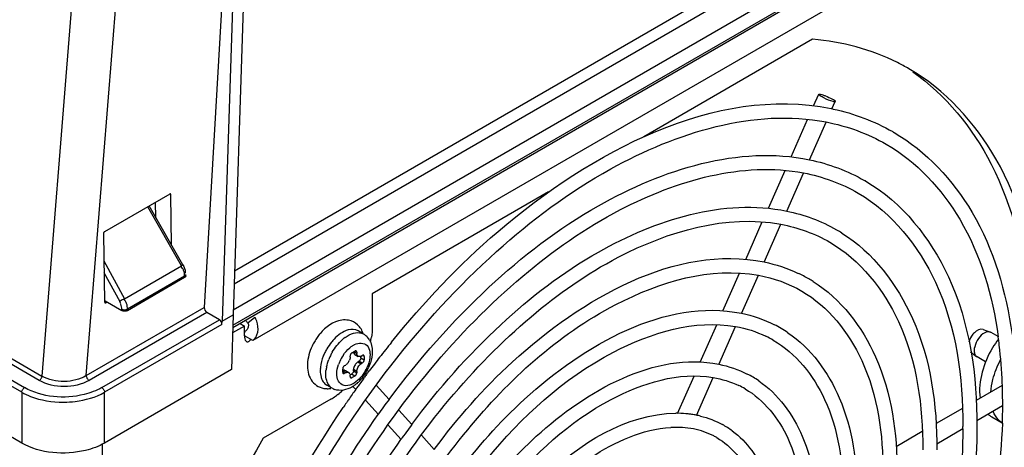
# Model space of a CAD drawing. Header units: inches. Extents: x 0 to 166, y 0 to 117.
# Tile 40 of 73: x 145.39 to 147.87, y 20.99 to 22.07. Entities that reach past the tile are written whole.
import ezdxf

# ---------------------------------------------------------------- set-up
doc = ezdxf.new("R2010")
doc.units = ezdxf.units.IN
doc.header["$LTSCALE"] = 9.105315
doc.header["$MEASUREMENT"] = 0
doc.layers.get('0').update_dxf_attribs({"linetype": 'CONTINUOUS'})

msp = doc.modelspace()

# ---------------------------------------------------------------- linework, layer by layer
at = {"color": 7, "linetype": 'CONTINUOUS'}
for p, q in [((145.3984, 21.0012), (135.0887, 26.9534)), ((145.6719, 23.9591), (145.4493, 21.1695)), ((145.5609, 21.1706), (145.7828, 23.9527)), ((150.1259, 23.8214), (145.9332, 21.4008)), ((150.0523, 23.811), (145.9343, 21.4335)), ((150.1629, 23.7784), (145.9311, 21.3352)), ((150.1755, 23.7423), (145.9298, 21.291)), ((145.93, 21.2978), (150.1749, 23.7486)), ((150.0584, 23.6137), (145.98, 21.259)), ((145.9443, 22.8394), (145.858, 21.3421)), ((145.9807, 22.8474), (145.9307, 21.3238)), ((145.9529, 22.8344), (145.9028, 21.3076)), ((147.3899, 22.0168), (146.9646, 21.7712)), ((147.3923, 21.8489), (147.4053, 21.8783)), ((147.4386, 21.8417), (147.4467, 21.86)), ((147.4365, 21.8423), (147.4387, 21.8418)), ((147.3355, 21.7208), (147.3773, 21.815)), ((147.3819, 21.7136), (147.4239, 21.8084)), ((147.5915, 21.7843), (147.593, 21.7834)), ((147.593, 21.7834), (147.5949, 21.7823)), ((147.2784, 21.5917), (147.3204, 21.6867)), ((147.3247, 21.5845), (147.3671, 21.6803)), ((147.5206, 21.6615), (147.5221, 21.6607)), ((145.771, 21.6272), (145.6067, 21.5324)), ((145.7712, 21.6275), (145.7738, 21.6256)), ((145.7757, 21.4986), (145.7738, 21.6256)), ((146.7251, 21.6329), (146.281, 21.3765)), ((145.8005, 21.4468), (145.7157, 21.5953)), ((145.804, 21.4491), (145.7192, 21.5976)), ((145.7362, 21.5678), (145.7356, 21.6068)), ((147.2214, 21.463), (147.2632, 21.5575)), ((147.2679, 21.4563), (147.31, 21.5514)), ((145.604, 21.5276), (145.6066, 21.3557)), ((147.45, 21.5375), (147.4512, 21.5368)), ((145.605, 21.4597), (145.657, 21.364)), ((145.657, 21.364), (145.8005, 21.4468)), ((145.6054, 21.4303), (145.645, 21.3575)), ((145.81, 21.4309), (145.8095, 21.4291)), ((145.8113, 21.4213), (145.8112, 21.4252)), ((147.1639, 21.3333), (147.2061, 21.4286)), ((147.2107, 21.3271), (147.2532, 21.4232)), ((145.8083, 21.421), (145.6644, 21.3379)), ((145.8085, 21.4171), (145.6644, 21.334)), ((145.8085, 21.4171), (145.8083, 21.421)), ((146.281, 21.3765), (146.281, 21.2922)), ((145.6094, 21.3541), (145.6064, 21.3553)), ((145.6086, 21.3591), (145.6506, 21.3341)), ((145.6094, 21.3541), (145.6133, 21.3563)), ((145.6514, 21.3609), (145.6485, 21.3594)), ((145.6543, 21.3625), (145.6514, 21.3609)), ((145.657, 21.364), (145.6543, 21.3625)), ((145.5609, 21.1706), (145.858, 21.3421)), ((145.8643, 21.3298), (145.5679, 21.1587)), ((145.6505, 21.3375), (145.6505, 21.3341)), ((145.6644, 21.334), (145.6644, 21.3379)), ((145.8962, 21.3114), (145.8643, 21.3298)), ((145.9028, 21.3076), (145.9307, 21.3238)), ((145.9307, 21.3238), (145.9268, 21.1858)), ((145.6, 21.1405), (145.8962, 21.3114)), ((145.9025, 21.2995), (145.6069, 21.1288)), ((145.9025, 21.2995), (145.9028, 21.3076)), ((145.948, 21.3016), (145.9591, 21.2952)), ((145.9857, 21.3171), (145.968, 21.3025)), ((147.1069, 21.2045), (147.1485, 21.2986)), ((145.9591, 21.2952), (145.9294, 21.278)), ((145.9591, 21.2711), (145.9591, 21.2952)), ((146.2591, 21.2752), (146.2452, 21.2832)), ((147.1539, 21.199), (147.196, 21.2939)), ((147.8197, 21.287), (147.8377, 21.2798)), ((147.8392, 21.2791), (147.8377, 21.2798)), ((147.8567, 21.269), (147.8392, 21.2791)), ((145.98, 21.259), (145.9591, 21.2711)), ((145.9631, 21.2572), (145.9644, 21.2561)), ((145.974, 21.2604), (145.9758, 21.2628)), ((145.3391, 21.2332), (145.4493, 21.1695)), ((146.2302, 21.2283), (146.2371, 21.2323)), ((146.2357, 21.2299), (146.242, 21.2263)), ((146.2369, 21.2239), (146.2453, 21.2191)), ((146.242, 21.2295), (146.2396, 21.2309)), ((146.242, 21.2295), (146.242, 21.2263)), ((146.2423, 21.2241), (146.242, 21.2263)), ((147.7873, 21.2309), (147.8025, 21.219)), ((147.797, 21.2386), (147.7966, 21.2342)), ((147.798, 21.2433), (147.797, 21.2386)), ((145.2981, 21.2024), (145.4054, 21.1405)), ((145.4424, 21.1584), (145.3322, 21.2221)), ((146.2244, 21.2117), (146.2235, 21.2094)), ((146.225, 21.2142), (146.2244, 21.2117)), ((146.2253, 21.2167), (146.225, 21.2142)), ((146.2253, 21.2167), (146.2253, 21.2199)), ((146.241, 21.2021), (146.2394, 21.2002)), ((146.2428, 21.2039), (146.241, 21.2021)), ((146.2448, 21.2054), (146.2428, 21.2039)), ((146.2448, 21.2054), (146.2476, 21.207)), ((146.2448, 21.2054), (146.2531, 21.2006)), ((146.2559, 21.2022), (146.2476, 21.207)), ((146.2511, 21.1991), (146.2531, 21.2006)), ((146.2524, 21.2155), (146.2524, 21.2191)), ((146.2524, 21.2155), (146.2608, 21.2106)), ((146.2531, 21.2199), (146.2559, 21.2215)), ((146.2559, 21.2022), (146.2531, 21.2006)), ((146.2608, 21.2187), (146.2584, 21.2201)), ((146.2608, 21.2187), (146.2608, 21.2106)), ((147.8011, 21.2206), (147.8026, 21.2191)), ((147.8256, 21.2055), (147.8039, 21.218)), ((145.3984, 21.1288), (145.2911, 21.1908)), ((145.9268, 21.1858), (145.6069, 21.0012)), ((146.2065, 21.1793), (146.2065, 21.1873)), ((146.2142, 21.1781), (146.2079, 21.1817)), ((146.2089, 21.1779), (146.2114, 21.1765)), ((146.2114, 21.1958), (146.2142, 21.1974)), ((146.2142, 21.1781), (146.2114, 21.1765)), ((146.2137, 21.1837), (146.222, 21.1789)), ((146.2244, 21.1755), (146.225, 21.1738)), ((146.225, 21.1738), (146.2253, 21.1717)), ((146.2256, 21.1726), (146.2288, 21.1745)), ((146.2371, 21.1696), (146.2288, 21.1745)), ((146.2339, 21.1886), (146.2337, 21.1861)), ((146.242, 21.1813), (146.2337, 21.1861)), ((146.2337, 21.1829), (146.2337, 21.1861)), ((146.2337, 21.1829), (146.242, 21.1781)), ((146.242, 21.1813), (146.242, 21.1781)), ((146.2666, 21.1733), (146.2639, 21.1762)), ((146.2715, 21.18), (146.2734, 21.1825)), ((146.2253, 21.1684), (146.2253, 21.1717)), ((146.2277, 21.167), (146.2302, 21.1656)), ((146.2371, 21.1696), (146.2302, 21.1656)), ((146.2586, 21.1626), (146.2603, 21.1648)), ((147.0498, 21.0757), (147.0913, 21.1695)), ((147.0971, 21.0707), (147.1392, 21.1657)), ((145.3984, 21.1288), (145.3984, 21.0012)), ((145.6069, 21.0012), (145.6069, 21.1288)), ((146.1804, 21.1388), (146.1664, 21.1469)), ((146.2397, 21.1356), (146.2324, 21.1436)), ((146.3234, 21.1107), (146.2909, 21.1466)), ((147.8673, 21.146), (147.8019, 21.1082)), ((145.5027, 21.1041), (145.5047, 21.1041)), ((146.1766, 21.1114), (146.0062, 21.013)), ((146.2964, 21.073), (146.2641, 21.1087)), ((146.3805, 21.0477), (146.3476, 21.084)), ((147.767, 21.0881), (147.7008, 21.0499)), ((147.8684, 21.0944), (147.8034, 21.0568)), ((147.841, 21.0668), (147.8672, 21.0517)), ((146.3536, 21.0099), (146.3208, 21.0461)), ((147.666, 21.0298), (147.6002, 20.9918)), ((147.7682, 21.0365), (147.7024, 20.9985)), ((146.4373, 20.9851), (146.4048, 21.0209)), ((145.5694, 19.5432), (145.602, 20.9986))]:
    msp.add_line(p, q, dxfattribs=at)
for points in [[(145.7731, 21.6273), (145.7728, 21.6275), (145.7724, 21.6276), (145.772, 21.6276), (145.7715, 21.6275), (145.771, 21.6272)], [(145.7738, 21.6256), (145.7737, 21.6262), (145.7736, 21.6266), (145.7734, 21.627), (145.7732, 21.6273), (145.7731, 21.6273)], [(145.6067, 21.5324), (145.6062, 21.5321), (145.6058, 21.5316), (145.6053, 21.5312), (145.605, 21.5307), (145.6046, 21.5301), (145.6044, 21.5295), (145.6042, 21.5289), (145.604, 21.5282), (145.604, 21.5276)], [(145.804, 21.4491), (145.8039, 21.4491), (145.8037, 21.4489), (145.8032, 21.4485), (145.8025, 21.4481), (145.8016, 21.4475), (145.8005, 21.4468)], [(145.8083, 21.421), (145.8095, 21.4218), (145.8103, 21.4227), (145.8109, 21.4236), (145.8112, 21.4246), (145.8112, 21.4252)], [(145.8113, 21.4213), (145.8113, 21.4207), (145.811, 21.4197), (145.8104, 21.4188), (145.8096, 21.4179), (145.8085, 21.4171)], [(145.6485, 21.3594), (145.646, 21.358), (145.645, 21.3575)], [(145.6505, 21.3379), (145.6518, 21.3373), (145.6533, 21.3368), (145.6549, 21.3365), (145.6566, 21.3363), (145.6583, 21.3363), (145.66, 21.3365), (145.6616, 21.3368), (145.6631, 21.3373), (145.6644, 21.3379)], [(145.6644, 21.334), (145.663, 21.3333), (145.6616, 21.3328), (145.66, 21.3325), (145.6583, 21.3324), (145.6566, 21.3324), (145.6549, 21.3326), (145.6534, 21.3329), (145.6519, 21.3334), (145.6506, 21.3341)], [(145.968, 21.3025), (145.9671, 21.3037), (145.9662, 21.3049), (145.9653, 21.306), (145.9643, 21.3071), (145.9633, 21.3081), (145.9623, 21.309), (145.9617, 21.3095)], [(146.2302, 21.2283), (146.2293, 21.2277), (146.2285, 21.227), (146.2278, 21.2262), (146.2271, 21.2253), (146.2265, 21.2243), (146.226, 21.2233), (146.2257, 21.2222), (146.2254, 21.221), (146.2253, 21.2199)], [(146.2406, 21.2327), (146.2404, 21.2328), (146.2397, 21.233), (146.2389, 21.2329), (146.2381, 21.2327), (146.2371, 21.2323)], [(146.242, 21.2295), (146.2419, 21.2305), (146.2417, 21.2313), (146.2414, 21.2319), (146.2409, 21.2324), (146.2406, 21.2327)], [(146.2508, 21.2103), (146.2501, 21.2093), (146.2494, 21.2085), (146.2485, 21.2077), (146.2476, 21.207)], [(146.2524, 21.2155), (146.2524, 21.2144), (146.2522, 21.2134), (146.2518, 21.2124), (146.2514, 21.2113), (146.2508, 21.2103)], [(146.2594, 21.2218), (146.2592, 21.2219), (146.2585, 21.2221), (146.2577, 21.2221), (146.2569, 21.2219), (146.2559, 21.2215)], [(146.2559, 21.2022), (146.2568, 21.2028), (146.2576, 21.2035), (146.2583, 21.2043), (146.259, 21.2052), (146.2596, 21.2062), (146.2601, 21.2072), (146.2604, 21.2083), (146.2607, 21.2095), (146.2608, 21.2106)], [(146.2608, 21.2187), (146.2607, 21.2196), (146.2605, 21.2204), (146.2602, 21.2211), (146.2597, 21.2216), (146.2594, 21.2218)], [(146.2114, 21.1958), (146.2105, 21.1952), (146.2097, 21.1945), (146.209, 21.1937), (146.2083, 21.1928), (146.2077, 21.1918), (146.2072, 21.1907), (146.2069, 21.1896), (146.2066, 21.1885), (146.2065, 21.1873)], [(146.2065, 21.1793), (146.2066, 21.1783), (146.2068, 21.1776), (146.2071, 21.1769), (146.2076, 21.1764), (146.2079, 21.1761)], [(146.2079, 21.1761), (146.2082, 21.176), (146.2088, 21.1758), (146.2096, 21.1759), (146.2104, 21.1761), (146.2114, 21.1765)], [(146.2326, 21.1788), (146.232, 21.1777), (146.2313, 21.1768), (146.2306, 21.1759), (146.2297, 21.1752), (146.2288, 21.1745)], [(146.2337, 21.1829), (146.2336, 21.1819), (146.2334, 21.1808), (146.233, 21.1798), (146.2326, 21.1788)], [(146.2408, 21.1736), (146.2413, 21.1747), (146.2416, 21.1758), (146.2419, 21.1769), (146.242, 21.1781)], [(145.4424, 21.1584), (145.4435, 21.1591), (145.4445, 21.16), (145.4455, 21.161), (145.4464, 21.1622), (145.4472, 21.1634), (145.4479, 21.1648), (145.4486, 21.1663), (145.4491, 21.1679), (145.4493, 21.1695)], [(145.5609, 21.1706), (145.561, 21.1691), (145.5614, 21.1675), (145.5619, 21.166), (145.5626, 21.1645), (145.5634, 21.1631), (145.5644, 21.1617), (145.5655, 21.1605), (145.5666, 21.1595), (145.5679, 21.1587)], [(146.2253, 21.1684), (146.2254, 21.1675), (146.2256, 21.1667), (146.2259, 21.1661), (146.2264, 21.1655), (146.2267, 21.1653)], [(146.2267, 21.1653), (146.2269, 21.1652), (146.2276, 21.165), (146.2284, 21.165), (146.2292, 21.1652), (146.2302, 21.1656)], [(146.2371, 21.1696), (146.238, 21.1702), (146.2388, 21.1709), (146.2395, 21.1717), (146.2402, 21.1726), (146.2408, 21.1736)], [(145.3984, 21.1288), (145.3986, 21.1303), (145.399, 21.1318), (145.3995, 21.1333), (145.4002, 21.1348), (145.401, 21.1362), (145.402, 21.1375), (145.4031, 21.1387), (145.4042, 21.1397), (145.4054, 21.1405)], [(145.6, 21.1405), (145.6012, 21.1397), (145.6023, 21.1387), (145.6034, 21.1375), (145.6043, 21.1362), (145.6052, 21.1348), (145.6059, 21.1333), (145.6064, 21.1318), (145.6068, 21.1303), (145.6069, 21.1288)]]:
    msp.add_lwpolyline(points, dxfattribs=at)
for centre, radius, start, end in [((147.3595, 21.4704), 0.5453, 60.0046, 63.3722), ((147.3259, 21.3006), 0.5528, 77.8913, 78.2298), ((147.2949, 21.267), 0.4546, 59.7319, 60.0128), ((147.2458, 21.1821), 0.4098, 57.9121, 59.9168), ((145.7848, 21.4267), 0.0229, 43.796, 49.2048), ((145.7855, 21.4273), 0.022, 29.5518, 43.7896), ((145.784, 21.4265), 0.0236, 21.6653, 29.5119), ((145.801, 21.4325), 0.00917, 327.5966, 337.989), ((147.1989, 21.1009), 0.3619, 59.9179, 64.6458), ((147.1986, 21.1004), 0.3625, 57.8656, 59.9166), ((145.6042, 21.3356), 0.0463, 25.1284, 28.2387), ((145.6015, 21.3344), 0.0493, 19.4991, 25.1165), ((145.6417, 21.3445), 0.0222, 43.3202, 48.8952), ((145.944, 21.2898), 0.0499, 29.2955, 33.1941), ((147.1506, 21.0171), 0.3159, 55.9138, 63.1085), ((145.9394, 21.304), 0.0313, 309.2957, 316.6056), ((146.2546, 21.1876), 0.1374, 139.8204, 144.9865), ((146.2393, 21.241), 0.0395, 52.7731, 59.9983), ((147.8319, 21.2436), 0.0494, 134.7561, 140.9433), ((146.2587, 21.1844), 0.1426, 149.9487, 154.9434), ((146.2597, 21.1839), 0.1437, 144.9694, 149.965), ((146.2822, 21.171), 0.1337, 141.0638, 149.8153), ((146.2729, 21.1785), 0.1217, 136.4285, 141.0544), ((146.2698, 21.1882), 0.097, 126.1932, 131.6142), ((146.2386, 21.2401), 0.0406, 38.1154, 52.7157), ((146.2363, 21.2383), 0.0436, 31.0244, 38.1435), ((146.0901, 21.2972), 0.1911, 347.2653, 351.0402), ((148.1897, 19.7509), 2.392, 141.0499, 142.1998), ((147.1513, 21.0182), 0.2792, 60.0149, 64.3436), ((148.0606, 21.1106), 0.2535, 143.2028, 149.1604), ((146.7824, 21.1171), 1.0854, 6.9102, 8.0113), ((146.2804, 21.1716), 0.1318, 154.1082, 158.6094), ((146.2837, 21.1701), 0.1354, 149.7824, 154.1225), ((146.2975, 21.1621), 0.1353, 149.9904, 154.3468), ((146.27, 21.1864), 0.0709, 126.9482, 130.0625), ((146.2668, 21.1907), 0.0655, 123.8134, 126.9498), ((146.6835, 21.1062), 1.1849, 2.2076, 6.8589), ((146.2941, 21.1637), 0.1315, 154.3332, 158.7646), ((146.2858, 21.168), 0.0947, 156.178, 161.3327), ((146.2918, 21.1654), 0.1013, 146.3181, 156.1981), ((146.1924, 21.2227), 0.0337, 323.4577, 327.8815), ((146.1907, 21.2238), 0.0358, 327.8496, 332.156), ((146.1925, 21.2228), 0.0337, 332.1241, 336.548), ((146.2665, 21.1801), 0.0337, 143.4522, 147.8762), ((146.1686, 21.2376), 0.1133, 337.0762, 342.1056), ((148.2138, 19.7322), 2.4226, 142.1993, 143.2234), ((147.8104, 21.2285), 0.0122, 230.4774, 238.3693), ((146.2266, 21.1829), 0.0764, 177.0319, 179.9729), ((146.2357, 21.1824), 0.0856, 173.5872, 177.023), ((146.2616, 21.173), 0.0977, 168.3967, 173.7826), ((146.1625, 21.24), 0.1198, 322.7547, 327.5485), ((146.1613, 21.2408), 0.1213, 327.5467, 332.2942), ((146.1755, 21.2326), 0.1013, 331.1958, 336.1981), ((148.2276, 19.7217), 2.4399, 143.2956, 143.4908), ((146.1628, 21.24), 0.1195, 332.2823, 337.0889), ((147.1035, 20.9355), 0.2684, 55.8437, 63.0016), ((146.1797, 21.1699), 0.0266, 227.2465, 239.9789), ((146.1839, 21.2188), 0.0896, 306.7037, 309.4705), ((146.1797, 21.2238), 0.0961, 309.4749, 312.5634), ((146.1756, 21.2283), 0.1022, 312.5534, 314.7501), ((148.2455, 19.7086), 2.4621, 143.8033, 144.3261), ((146.1717, 21.2323), 0.1079, 314.7566, 317.8131), ((146.1664, 21.237), 0.1149, 317.8275, 322.7682), ((148.2338, 19.7172), 2.4475, 143.4908, 143.739), ((146.5841, 21.1012), 1.2845, 1.2895, 2.2579), ((146.1677, 21.1949), 0.0571, 269.9218, 279.2786), ((146.2001, 21.173), 0.0395, 240.0114, 249.5685), ((146.0789, 21.2718), 0.188, 307.9266, 312.7734), ((148.2659, 19.6941), 2.4871, 144.5687, 145.3049), ((148.2549, 19.7018), 2.4737, 144.3259, 144.5683), ((147.1041, 20.9366), 0.2318, 60.0171, 64.471), ((146.55, 21.1005), 1.3185, 0.377, 1.2898), ((146.1007, 21.2424), 0.1514, 300.0798, 305.4649), ((146.0911, 21.2561), 0.1682, 305.3998, 307.1722), ((146.0877, 21.2607), 0.1738, 307.1662, 307.8728), ((148.2804, 19.6841), 2.5047, 145.513, 145.8326), ((148.2755, 19.6874), 2.4988, 145.3044, 145.513), ((148.1098, 19.7864), 2.2239, 143.4491, 144.6415), ((146.5266, 21.1003), 1.3419, 359.9997, 0.3786), ((146.5141, 21.1003), 1.3545, 359.7529, 359.9998), ((147.0466, 20.7939), 0.2821, 88.8718, 90.2876), ((147.047, 20.8083), 0.2676, 83.5859, 88.9036), ((146.4813, 21.1005), 1.3873, 358.5953, 359.7494), ((147.0484, 20.8223), 0.2536, 81.5858, 83.5528), ((147.0496, 20.83), 0.2458, 78.8158, 81.5895), ((147.051, 20.8374), 0.2383, 76.3543, 78.8136), ((147.8663, 21.1105), 0.0505, 227.4379, 231.2483), ((147.8657, 21.1097), 0.0494, 231.2507, 239.8801), ((146.4396, 21.1015), 1.4289, 357.9814, 358.598), ((147.9789, 19.8605), 1.991, 143.397, 144.7289), ((147.0464, 20.7922), 0.2483, 86.4346, 93.2016), ((147.0481, 20.8206), 0.2199, 79.0788, 86.4262), ((147.052, 20.8412), 0.1989, 71.1544, 79.0538), ((147.0556, 20.8521), 0.1874, 62.867, 71.1158), ((147.0569, 20.8546), 0.2201, 53.5345, 61.251), ((146.5466, 21.0424), 1.2217, 359.726, 359.9998), ((147.057, 20.855), 0.1842, 60.1144, 62.8366)]:
    msp.add_arc(centre, radius, start, end, dxfattribs=at)
for centre, major_axis, ratio, start_param, end_param in [((145.6094, 21.3573), (0.00193, 0.00346), 0.584489, -3.070867, -2.367433), ((145.8649, 21.3382), (-0.00421, 0.00892), 0.625241, 0.854806, 2.408149), ((145.8955, 21.3031), (-0.00421, 0.00892), 0.625241, -2.25188, -0.733444)]:
    msp.add_ellipse(centre, major_axis=major_axis, ratio=ratio, start_param=start_param, end_param=end_param, dxfattribs=at)
for points in [[(147.6039, 21.9579), (147.5377, 21.991), (147.4636, 22.0105), (147.3899, 22.0168)], [(147.4419, 21.8411), (147.494, 21.8299), (147.5452, 21.8108), (147.5915, 21.7843)], [(147.424, 21.8086), (147.4768, 21.7984), (147.5288, 21.7796), (147.5754, 21.7526)], [(147.3819, 21.7137), (147.4303, 21.7036), (147.4777, 21.686), (147.5206, 21.6615)], [(147.3672, 21.6805), (147.4151, 21.6713), (147.4623, 21.6543), (147.5045, 21.6299)], [(147.3247, 21.5846), (147.3684, 21.5756), (147.4113, 21.5597), (147.45, 21.5375)], [(147.31, 21.5514), (147.3531, 21.5433), (147.3956, 21.5281), (147.4335, 21.5061)], [(145.804, 21.4491), (145.8071, 21.4436), (145.8112, 21.4372), (145.81, 21.4309)], [(147.268, 21.4565), (147.2975, 21.4504), (147.3266, 21.4409), (147.3539, 21.4279)], [(147.2533, 21.4232), (147.2914, 21.4162), (147.329, 21.4028), (147.3626, 21.3834)], [(147.2108, 21.3274), (147.2394, 21.3216), (147.2675, 21.312), (147.2935, 21.2988)], [(145.9836, 21.2618), (145.9962, 21.274), (145.996, 21.2989), (145.9874, 21.3142)], [(146.2043, 21.3102), (146.183, 21.3073), (146.1634, 21.2926), (146.1496, 21.2762)], [(146.2216, 21.3098), (146.216, 21.3109), (146.21, 21.311), (146.2043, 21.3102)], [(146.244, 21.2986), (146.2378, 21.3042), (146.2298, 21.3082), (146.2216, 21.3098)], [(146.2585, 21.2756), (146.2557, 21.2842), (146.2507, 21.2925), (146.244, 21.2986)], [(146.2205, 21.2855), (146.2067, 21.2819), (146.1945, 21.2727), (146.1847, 21.2624)], [(146.2125, 21.2666), (146.219, 21.2713), (146.2263, 21.2753), (146.2341, 21.2774)], [(146.2452, 21.2832), (146.238, 21.2874), (146.2285, 21.2876), (146.2205, 21.2855)], [(146.2341, 21.2774), (146.2404, 21.2791), (146.2474, 21.2795), (146.2536, 21.2776)], [(146.281, 21.2922), (146.281, 21.2839), (146.2802, 21.2756), (146.279, 21.2674)], [(147.1961, 21.2942), (147.2223, 21.2895), (147.2482, 21.2814), (147.2722, 21.2699)], [(147.7935, 21.2747), (147.7888, 21.269), (147.7852, 21.2621), (147.7833, 21.2549)], [(147.8197, 21.287), (147.8122, 21.29), (147.8028, 21.2843), (147.7971, 21.2787)], [(147.8234, 21.2785), (147.8105, 21.2721), (147.8018, 21.2573), (147.798, 21.2433)], [(146.1804, 21.2297), (146.187, 21.2412), (146.1954, 21.252), (146.2053, 21.2608)], [(146.2367, 21.2488), (146.2461, 21.2535), (146.261, 21.2539), (146.2681, 21.2462)], [(146.2737, 21.2607), (146.2789, 21.252), (146.2812, 21.2413), (146.2812, 21.2311)], [(146.1295, 21.2448), (146.123, 21.2308), (146.1186, 21.2154), (146.1178, 21.1999)], [(146.2076, 21.2216), (146.2123, 21.2286), (146.2179, 21.2352), (146.2244, 21.2406)], [(146.2681, 21.2462), (146.2719, 21.2419), (146.274, 21.236), (146.2749, 21.2303)], [(146.2812, 21.2311), (146.2812, 21.2215), (146.2794, 21.2119), (146.2764, 21.2028)], [(147.8429, 21.2406), (147.8315, 21.2215), (147.8224, 21.2006), (147.8167, 21.1791)], [(146.1577, 21.2197), (146.1542, 21.2108), (146.1517, 21.2014), (146.1507, 21.1919)], [(146.166, 21.1926), (146.1673, 21.199), (146.1692, 21.2053), (146.1715, 21.2113)], [(146.242, 21.1813), (146.242, 21.188), (146.2461, 21.1947), (146.2511, 21.1991)], [(146.2749, 21.2153), (146.2739, 21.2072), (146.2714, 21.1992), (146.2681, 21.1917)], [(147.154, 21.1993), (147.1787, 21.1943), (147.2029, 21.1861), (147.2254, 21.1747)], [(147.8439, 21.1608), (147.8483, 21.1782), (147.855, 21.195), (147.8632, 21.2109)], [(146.1501, 21.1829), (146.1501, 21.1776), (146.1507, 21.1722), (146.1521, 21.1671)], [(146.1919, 21.1749), (146.1919, 21.1828), (146.1935, 21.1908), (146.1961, 21.1983)], [(147.8167, 21.1791), (147.8111, 21.1581), (147.8084, 21.1355), (147.8121, 21.1141)], [(145.5679, 21.1587), (145.5314, 21.1381), (145.4787, 21.1376), (145.4424, 21.1584)], [(145.5609, 21.1706), (145.529, 21.1514), (145.4815, 21.1509), (145.4493, 21.1695)], [(146.1804, 21.1388), (146.1711, 21.1442), (146.1658, 21.1561), (146.1645, 21.1668)], [(147.1393, 21.166), (147.1616, 21.1622), (147.1836, 21.1554), (147.204, 21.1457)], [(147.8387, 21.129), (147.8394, 21.1397), (147.8413, 21.1504), (147.8439, 21.1608)], [(146.2297, 21.1418), (146.2171, 21.1345), (146.2, 21.1309), (146.1863, 21.136)], [(147.8577, 21.0595), (147.852, 21.0654), (147.8476, 21.0729), (147.8446, 21.0806)], [(147.1072, 21.0689), (147.1265, 21.0643), (147.1454, 21.057), (147.1628, 21.0475)]]:
    msp.add_open_spline(points, degree=3, dxfattribs=at)
for points, knots in [([(147.9606, 21.3629), (147.9457, 21.4852), (147.8862, 21.7124), (147.7231, 21.8901), (147.6321, 21.9427)], [0, 0, 0, 0, 0.539466, 1, 1, 1, 1]), ([(147.6419, 21.9349), (147.7254, 21.8772), (147.8703, 21.697), (147.9225, 21.4774), (147.9351, 21.3591)], [0, 0, 0, 0, 0.460425, 1, 1, 1, 1]), ([(146.3294, 21.2546), (146.4105, 21.355), (146.6959, 21.6595), (147.1446, 21.9018), (147.4365, 21.8423)], [0, 0, 0, 0, 0.302294, 1, 1, 1, 1]), ([(147.442, 21.8599), (147.4338, 21.8617), (147.4212, 21.8671), (147.4117, 21.8729), (147.4048, 21.8769), (147.4055, 21.8782)], [0, 0, 0, 0, 0.611613, 0.888021, 1, 1, 1, 1]), ([(147.4055, 21.8782), (147.4057, 21.8787), (147.4076, 21.8789), (147.409, 21.8786), (147.41, 21.8784)], [0, 0, 0, 0, 0.321952, 1, 1, 1, 1]), ([(147.41, 21.8784), (147.4119, 21.878), (147.416, 21.8767), (147.42, 21.8752), (147.4223, 21.8743)], [0, 0, 0, 0, 0.437285, 1, 1, 1, 1]), ([(147.4223, 21.8743), (147.4283, 21.872), (147.4337, 21.8681), (147.4479, 21.8627), (147.4466, 21.86)], [0, 0, 0, 0, 0.684008, 1, 1, 1, 1]), ([(146.3278, 21.1955), (146.4078, 21.2986), (146.578, 21.4837), (146.9226, 21.7425), (147.2422, 21.8437), (147.424, 21.8086)], [0, 0, 0, 0, 0.30094, 0.573389, 1, 1, 1, 1]), ([(147.4466, 21.86), (147.4463, 21.8596), (147.4444, 21.8594), (147.4431, 21.8597), (147.442, 21.8599)], [0, 0, 0, 0, 0.321952, 1, 1, 1, 1]), ([(147.5949, 21.7823), (147.6758, 21.7351), (147.8205, 21.5799), (147.8772, 21.3807), (147.8923, 21.2739)], [0, 0, 0, 0, 0.464716, 1, 1, 1, 1]), ([(146.3233, 21.1108), (146.3983, 21.2119), (146.5596, 21.394), (146.8906, 21.6506), (147.2044, 21.7505), (147.3819, 21.7137)], [0, 0, 0, 0, 0.298619, 0.570246, 1, 1, 1, 1]), ([(147.5754, 21.7526), (147.6517, 21.7086), (147.7894, 21.5608), (147.8428, 21.371), (147.8573, 21.2684)], [0, 0, 0, 0, 0.459591, 1, 1, 1, 1]), ([(145.9414, 19.9672), (145.9414, 20.1789), (146.0495, 20.6216), (146.3353, 21.104), (146.6461, 21.4214), (146.9436, 21.6314), (147.2132, 21.7098), (147.3672, 21.6805)], [0, 0, 0, 0, 0.261629, 0.547914, 0.683737, 0.806366, 1, 1, 1, 1]), ([(147.524, 21.6596), (147.6154, 21.6062), (147.7722, 21.4096), (147.8038, 21.1704), (147.8038, 21.0424)], [0, 0, 0, 0, 0.452498, 1, 1, 1, 1]), ([(147.5045, 21.6299), (147.5903, 21.5804), (147.7391, 21.393), (147.7683, 21.1656), (147.7683, 21.0424)], [0, 0, 0, 0, 0.445841, 1, 1, 1, 1]), ([(146.3805, 21.0477), (146.4474, 21.1378), (146.5912, 21.2999), (146.8865, 21.5285), (147.1663, 21.6173), (147.3247, 21.5846)], [0, 0, 0, 0, 0.298385, 0.569853, 1, 1, 1, 1]), ([(146.0423, 20.0254), (146.0423, 20.2138), (146.1384, 20.6077), (146.3925, 21.037), (146.6689, 21.3196), (146.9334, 21.5067), (147.173, 21.5771), (147.31, 21.5514)], [0, 0, 0, 0, 0.261582, 0.547909, 0.683778, 0.806453, 1, 1, 1, 1]), ([(147.4635, 21.5294), (147.5423, 21.48), (147.6755, 21.3055), (147.7029, 21.0962), (147.7029, 20.9842)], [0, 0, 0, 0, 0.453395, 1, 1, 1, 1]), ([(146.4373, 20.9851), (146.4961, 21.0642), (146.7047, 21.3039), (147.0455, 21.5022), (147.268, 21.4565)], [0, 0, 0, 0, 0.302603, 1, 1, 1, 1]), ([(147.4335, 21.5061), (147.5096, 21.462), (147.6415, 21.2955), (147.6674, 21.0936), (147.6674, 20.9842)], [0, 0, 0, 0, 0.445424, 1, 1, 1, 1]), ([(145.8083, 21.421), (145.8083, 21.4233), (145.808, 21.4282), (145.8069, 21.4329), (145.806, 21.4352)], [0, 0, 0, 0, 0.48142, 1, 1, 1, 1]), ([(146.1425, 20.0833), (146.1425, 20.2485), (146.2263, 20.5941), (146.4907, 21.0361), (146.8365, 21.3564), (147.1331, 21.4453), (147.2533, 21.4232)], [0, 0, 0, 0, 0.261832, 0.54855, 0.806326, 1, 1, 1, 1]), ([(147.3914, 21.4074), (147.461, 21.3637), (147.5785, 21.2097), (147.6026, 21.0251), (147.6026, 20.9263)], [0, 0, 0, 0, 0.453863, 1, 1, 1, 1]), ([(147.3626, 21.3834), (147.4291, 21.3449), (147.5445, 21.199), (147.5672, 21.0222), (147.5672, 20.9263)], [0, 0, 0, 0, 0.444871, 1, 1, 1, 1]), ([(145.6505, 21.3375), (145.6505, 21.3397), (145.65, 21.3442), (145.6488, 21.3486), (145.648, 21.3508)], [0, 0, 0, 0, 0.477352, 1, 1, 1, 1]), ([(145.6624, 21.3523), (145.6619, 21.3536), (145.6606, 21.3563), (145.6588, 21.3586), (145.6578, 21.3597)], [0, 0, 0, 0, 0.486121, 1, 1, 1, 1]), ([(145.6644, 21.3379), (145.6644, 21.3403), (145.6643, 21.3451), (145.6633, 21.3499), (145.6624, 21.3523)], [0, 0, 0, 0, 0.482694, 1, 1, 1, 1]), ([(146.4944, 20.9221), (146.5452, 20.99), (146.7252, 21.1964), (147.0189, 21.3664), (147.2108, 21.3274)], [0, 0, 0, 0, 0.302185, 1, 1, 1, 1]), ([(145.968, 21.3025), (145.9684, 21.3019), (145.969, 21.3006), (145.9693, 21.2993), (145.9693, 21.2986)], [0, 0, 0, 0, 0.502752, 1, 1, 1, 1]), ([(145.9693, 21.2986), (145.9694, 21.2976), (145.9693, 21.2956), (145.9688, 21.2936), (145.9685, 21.2926)], [0, 0, 0, 0, 0.486729, 1, 1, 1, 1]), ([(146.2434, 20.1415), (146.2434, 20.2833), (146.3153, 20.5802), (146.5421, 20.9599), (146.8386, 21.2353), (147.0929, 21.3125), (147.1961, 21.2942)], [0, 0, 0, 0, 0.261748, 0.54853, 0.806465, 1, 1, 1, 1]), ([(145.9685, 21.2926), (145.9678, 21.2907), (145.966, 21.2871), (145.9635, 21.2839), (145.9622, 21.2825)], [0, 0, 0, 0, 0.515921, 1, 1, 1, 1]), ([(146.2536, 21.2776), (146.2546, 21.2773), (146.2565, 21.2766), (146.2582, 21.2757), (146.2591, 21.2752)], [0, 0, 0, 0, 0.502188, 1, 1, 1, 1]), ([(147.3277, 21.2787), (147.3854, 21.2397), (147.4815, 21.1076), (147.5017, 20.9515), (147.5017, 20.868)], [0, 0, 0, 0, 0.455069, 1, 1, 1, 1]), ([(147.8377, 21.2798), (147.8356, 21.2807), (147.8305, 21.2812), (147.8258, 21.2796), (147.8234, 21.2785)], [0, 0, 0, 0, 0.459016, 1, 1, 1, 1]), ([(145.9591, 21.2711), (145.9591, 21.2685), (145.9598, 21.2636), (145.9616, 21.2589), (145.9631, 21.2572)], [0, 0, 0, 0, 0.530516, 1, 1, 1, 1]), ([(145.9644, 21.2561), (145.9651, 21.2556), (145.9669, 21.2551), (145.9687, 21.2557), (145.9696, 21.2562)], [0, 0, 0, 0, 0.456416, 1, 1, 1, 1]), ([(145.9696, 21.2562), (145.9703, 21.2567), (145.9719, 21.2579), (145.9733, 21.2595), (145.974, 21.2604)], [0, 0, 0, 0, 0.43608, 1, 1, 1, 1]), ([(145.98, 21.259), (145.9807, 21.2594), (145.9819, 21.2603), (145.9831, 21.2613), (145.9836, 21.2618)], [0, 0, 0, 0, 0.482088, 1, 1, 1, 1]), ([(146.2303, 21.2451), (146.2314, 21.2458), (146.2334, 21.2471), (146.2356, 21.2483), (146.2367, 21.2488)], [0, 0, 0, 0, 0.509372, 1, 1, 1, 1]), ([(147.2908, 21.26), (147.3478, 21.2271), (147.4469, 21.1021), (147.4663, 20.9504), (147.4663, 20.868)], [0, 0, 0, 0, 0.444095, 1, 1, 1, 1]), ([(146.2337, 21.2311), (146.2337, 21.2304), (146.2338, 21.2291), (146.2343, 21.2278), (146.2346, 21.2273)], [0, 0, 0, 0, 0.519691, 1, 1, 1, 1]), ([(146.2346, 21.2273), (146.2349, 21.2267), (146.2357, 21.2256), (146.2367, 21.2248), (146.2373, 21.2245)], [0, 0, 0, 0, 0.506599, 1, 1, 1, 1]), ([(146.2456, 21.2197), (146.2448, 21.2201), (146.2434, 21.2214), (146.2425, 21.2232), (146.2423, 21.2241)], [0, 0, 0, 0, 0.485969, 1, 1, 1, 1]), ([(146.2749, 21.2303), (146.2751, 21.2292), (146.2753, 21.2267), (146.2754, 21.2243), (146.2754, 21.2231)], [0, 0, 0, 0, 0.490422, 1, 1, 1, 1]), ([(146.5512, 20.8595), (146.5939, 20.9164), (146.7457, 21.0896), (146.9925, 21.2318), (147.154, 21.1993)], [0, 0, 0, 0, 0.301623, 1, 1, 1, 1]), ([(147.7966, 21.2342), (147.7966, 21.2328), (147.7968, 21.2302), (147.7974, 21.2276), (147.7978, 21.2264)], [0, 0, 0, 0, 0.518048, 1, 1, 1, 1]), ([(147.7978, 21.2264), (147.7982, 21.2253), (147.7991, 21.2232), (147.8003, 21.2214), (147.8011, 21.2206)], [0, 0, 0, 0, 0.515915, 1, 1, 1, 1]), ([(146.1178, 21.1999), (146.1172, 21.1864), (146.1215, 21.1582), (146.1462, 21.1409), (146.1588, 21.1386)], [0, 0, 0, 0, 0.513871, 1, 1, 1, 1]), ([(146.2195, 21.2026), (146.2187, 21.2015), (146.2171, 21.1996), (146.2152, 21.1979), (146.2142, 21.1974)], [0, 0, 0, 0, 0.53856, 1, 1, 1, 1]), ([(146.2531, 21.2199), (146.252, 21.2192), (146.2493, 21.2184), (146.2467, 21.2191), (146.2456, 21.2197)], [0, 0, 0, 0, 0.526295, 1, 1, 1, 1]), ([(146.2754, 21.2231), (146.2754, 21.2218), (146.2753, 21.2192), (146.2751, 21.2166), (146.2749, 21.2153)], [0, 0, 0, 0, 0.489985, 1, 1, 1, 1]), ([(145.8412, 19.9093), (145.8412, 20.1303), (145.9479, 20.5937), (146.1788, 21.0035), (146.3278, 21.1955)], [0, 0, 0, 0, 0.476229, 1, 1, 1, 1]), ([(146.1641, 21.1749), (146.1641, 21.1763), (146.1641, 21.1792), (146.1644, 21.1821), (146.1645, 21.1835)], [0, 0, 0, 0, 0.491608, 1, 1, 1, 1]), ([(146.1645, 21.1668), (146.1644, 21.1681), (146.1641, 21.1708), (146.1641, 21.1735), (146.1641, 21.1749)], [0, 0, 0, 0, 0.492012, 1, 1, 1, 1]), ([(146.1924, 21.1676), (146.1922, 21.1688), (146.192, 21.1712), (146.1919, 21.1736), (146.1919, 21.1749)], [0, 0, 0, 0, 0.490422, 1, 1, 1, 1]), ([(146.2134, 21.1831), (146.2126, 21.1836), (146.2107, 21.1842), (146.2088, 21.184), (146.2078, 21.1838)], [0, 0, 0, 0, 0.485971, 1, 1, 1, 1]), ([(146.2142, 21.1781), (146.2154, 21.1788), (146.218, 21.1796), (146.2206, 21.1789), (146.2217, 21.1783)], [0, 0, 0, 0, 0.526295, 1, 1, 1, 1]), ([(146.2217, 21.1783), (146.2223, 21.178), (146.2233, 21.1771), (146.2241, 21.1761), (146.2244, 21.1755)], [0, 0, 0, 0, 0.493406, 1, 1, 1, 1]), ([(146.2642, 21.1838), (146.2573, 21.1712), (146.2449, 21.1561), (146.2283, 21.1479), (146.2245, 21.1467)], [0, 0, 0, 0, 0.78299, 1, 1, 1, 1]), ([(146.2379, 21.1981), (146.237, 21.1965), (146.2354, 21.1935), (146.2342, 21.1902), (146.2339, 21.1886)], [0, 0, 0, 0, 0.522426, 1, 1, 1, 1]), ([(146.3436, 20.1994), (146.3436, 20.318), (146.4036, 20.5662), (146.5931, 20.8842), (146.8408, 21.115), (147.0529, 21.1807), (147.1393, 21.166)], [0, 0, 0, 0, 0.261622, 0.548483, 0.806638, 1, 1, 1, 1]), ([(146.1521, 21.1671), (146.1524, 21.166), (146.1531, 21.1638), (146.154, 21.1617), (146.1544, 21.1606)], [0, 0, 0, 0, 0.50921, 1, 1, 1, 1]), ([(146.1544, 21.1606), (146.1553, 21.1587), (146.1574, 21.155), (146.1602, 21.1517), (146.1617, 21.1504)], [0, 0, 0, 0, 0.514455, 1, 1, 1, 1]), ([(146.1939, 21.1614), (146.1935, 21.1624), (146.193, 21.1645), (146.1926, 21.1666), (146.1924, 21.1676)], [0, 0, 0, 0, 0.48977, 1, 1, 1, 1]), ([(146.2245, 21.1467), (146.2185, 21.1447), (146.2042, 21.1439), (146.1958, 21.1556), (146.1939, 21.1614)], [0, 0, 0, 0, 0.509298, 1, 1, 1, 1]), ([(147.2542, 21.1576), (147.3031, 21.1244), (147.3844, 21.0127), (147.4015, 20.8807), (147.4015, 20.8102)], [0, 0, 0, 0, 0.455876, 1, 1, 1, 1]), ([(145.3984, 21.1288), (145.4056, 21.1247), (145.4383, 21.1096), (145.475, 21.1041), (145.5027, 21.1041)], [0, 0, 0, 0, 0.228941, 1, 1, 1, 1]), ([(145.6, 21.1405), (145.5861, 21.1327), (145.5237, 21.1094), (145.4493, 21.1159), (145.4054, 21.1405)], [0, 0, 0, 0, 0.240673, 1, 1, 1, 1]), ([(145.5047, 21.1041), (145.5141, 21.1041), (145.5493, 21.1064), (145.5845, 21.116), (145.6069, 21.1288)], [0, 0, 0, 0, 0.267348, 1, 1, 1, 1]), ([(146.1588, 21.1386), (146.1602, 21.1384), (146.1632, 21.138), (146.1661, 21.1379), (146.1676, 21.1379)], [0, 0, 0, 0, 0.498641, 1, 1, 1, 1]), ([(146.2375, 21.1469), (146.2362, 21.146), (146.2337, 21.1442), (146.2311, 21.1426), (146.2297, 21.1418)], [0, 0, 0, 0, 0.504043, 1, 1, 1, 1]), ([(147.22, 21.1373), (147.2674, 21.1099), (147.35, 21.0055), (147.3661, 20.879), (147.3661, 20.8102)], [0, 0, 0, 0, 0.443057, 1, 1, 1, 1]), ([(145.808, 19.9898), (145.813, 20.0811), (145.8697, 20.4713), (146.0385, 20.8411), (146.208, 21.0907)], [0, 0, 0, 0, 0.232499, 1, 1, 1, 1]), ([(146.608, 20.7968), (146.6389, 20.8377), (146.753, 20.9681), (146.9208, 21.0754), (147.0452, 21.076)], [0, 0, 0, 0, 0.291714, 1, 1, 1, 1]), ([(145.9059, 19.9672), (145.9059, 20.1553), (145.9902, 20.5503), (146.1763, 20.9044), (146.2961, 21.0733)], [0, 0, 0, 0, 0.475945, 1, 1, 1, 1]), ([(147.8677, 21.0511), (147.8606, 20.8511), (147.763, 20.4355), (147.5625, 20.0626), (147.4349, 19.885)], [0, 0, 0, 0, 0.477862, 1, 1, 1, 1]), ([(147.8672, 21.0518), (147.8655, 21.0529), (147.8622, 21.0552), (147.8592, 21.058), (147.8577, 21.0595)], [0, 0, 0, 0, 0.496943, 1, 1, 1, 1]), ([(146.4439, 20.2573), (146.4439, 20.3458), (146.4859, 20.5321), (146.6218, 20.7774), (146.8054, 20.9653), (146.9613, 21.0363), (147.0325, 21.0401)], [0, 0, 0, 0, 0.254041, 0.534591, 0.795388, 1, 1, 1, 1]), ([(147.1877, 21.0315), (147.2063, 21.0178), (147.2795, 20.9432), (147.3013, 20.832), (147.3013, 20.7523)], [0, 0, 0, 0, 0.225048, 1, 1, 1, 1]), ([(147.7683, 21.0366), (147.7674, 20.8511), (147.6822, 20.4618), (147.4971, 20.1133), (147.3778, 19.9471)], [0, 0, 0, 0, 0.475483, 1, 1, 1, 1]), ([(147.3899, 19.7023), (147.5484, 19.8987), (147.8032, 20.3232), (147.9407, 20.8018), (147.9629, 21.0376)], [0, 0, 0, 0, 0.515798, 1, 1, 1, 1]), ([(147.8038, 21.0424), (147.8038, 20.8523), (147.7178, 20.4534), (147.5285, 20.0964), (147.4066, 19.9265)], [0, 0, 0, 0, 0.476066, 1, 1, 1, 1]), ([(147.9336, 21.0391), (147.9234, 20.9396), (147.8456, 20.52), (147.6553, 20.1245), (147.4676, 19.8583)], [0, 0, 0, 0, 0.234932, 1, 1, 1, 1]), ([(145.6069, 21.0012), (145.5921, 20.9926), (145.5251, 20.9684), (145.4451, 20.9742), (145.3984, 21.0012)], [0, 0, 0, 0, 0.240719, 1, 1, 1, 1]), ([(146.0062, 21.013), (145.9603, 20.9345), (145.7998, 20.6269), (145.695, 20.287), (145.6689, 20.0322)], [0, 0, 0, 0, 0.262046, 1, 1, 1, 1]), ([(146.0069, 20.0254), (146.0069, 20.1929), (146.0817, 20.5445), (146.2469, 20.8597), (146.3533, 21.0102)], [0, 0, 0, 0, 0.475968, 1, 1, 1, 1]), ([(147.1488, 21.0147), (147.1867, 20.9929), (147.253, 20.9092), (147.2659, 20.8077), (147.2659, 20.7523)], [0, 0, 0, 0, 0.441458, 1, 1, 1, 1]), ([(147.9017, 21.0197), (147.8907, 20.82), (147.7895, 20.4082), (147.5888, 20.038), (147.4622, 19.8622)], [0, 0, 0, 0, 0.480088, 1, 1, 1, 1])]:
    msp.add_open_spline(points, degree=3, knots=knots, dxfattribs=at)

doc.saveas('drawing.dxf')
